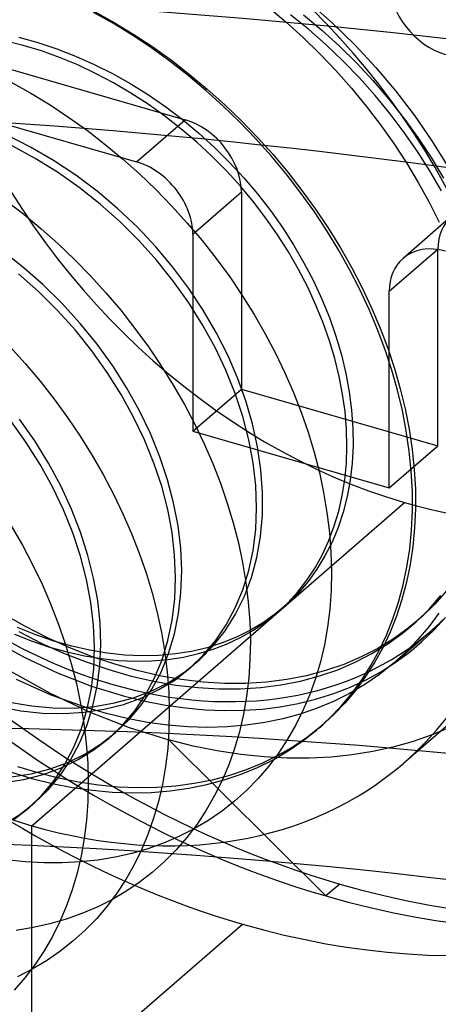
# Model space of a CAD drawing. Header units: millimetres. Extents: x -24 to 80, y -43 to 164.
# Tile 118 of 223: x 5.39 to 6.69, y 119.96 to 122.99. Entities that reach past the tile are written whole.
import ezdxf

# ---------------------------------------------------------------- set-up
doc = ezdxf.new("R2010")
doc.units = ezdxf.units.MM
doc.layers.add('MAIN-1', color=7, linetype='Continuous')
doc.layers.add('MAIN-2', color=7, linetype='Continuous')

msp = doc.modelspace()

# ---------------------------------------------------------------- linework, layer by layer
at = {"layer": 'MAIN-1'}
for centre, major_axis, start_param, end_param in [((10.2489, 101.4321), (-15.7117, 18.1423), -0.749019, -0.179729), ((9.8489, 101.0857), (15.7117, -18.1423), 2.392574, 2.961864), ((9.8489, 101.0857), (-14.0751, 16.2525), -0.719135, 0.00002)]:
    msp.add_ellipse(centre, major_axis=major_axis, ratio=0.75, start_param=start_param, end_param=end_param, dxfattribs=at)
at = {"layer": 'MAIN-2'}
for p, q in [((6.2885, 123.0462), (6.3598, 122.9829)), ((5.6836, 122.9816), (5.6226, 123.0159)), ((5.6255, 123.0192), (5.6866, 122.9851)), ((6.1626, 123.0323), (6.2167, 122.9866)), ((6.2861, 122.9638), (6.2305, 123.0087)), ((6.2702, 123.0089), (6.3268, 122.9616)), ((5.7433, 122.9449), (5.6836, 122.9816)), ((5.6866, 122.9851), (5.7466, 122.9486)), ((6.2167, 122.9866), (6.2693, 122.9388)), ((6.3598, 122.9829), (6.428, 122.9163)), ((5.7466, 122.9486), (5.8054, 122.9097)), ((6.3399, 122.9166), (6.2861, 122.9638)), ((6.3268, 122.9616), (6.3816, 122.9119)), ((5.4052, 122.9147), (5.3489, 122.9288)), ((5.3922, 122.9397), (5.4507, 122.9236)), ((5.4507, 122.9236), (5.5091, 122.9042)), ((5.8018, 122.9059), (5.7433, 122.9449)), ((6.2693, 122.9388), (6.3204, 122.8889)), ((5.4615, 122.8976), (5.4052, 122.9147)), ((5.5177, 122.8774), (5.4615, 122.8976)), ((5.5091, 122.9042), (5.5671, 122.8818)), ((5.859, 122.8647), (5.8018, 122.9059)), ((5.8054, 122.9097), (5.8628, 122.8686)), ((6.3204, 122.8889), (6.37, 122.8369)), ((6.3919, 122.8669), (6.3399, 122.9166)), ((6.3816, 122.9119), (6.4344, 122.8597)), ((6.428, 122.9163), (6.493, 122.8465)), ((5.2993, 122.8604), (5.9055, 122.6854)), ((5.5736, 122.8543), (5.5177, 122.8774)), ((5.5671, 122.8818), (5.6245, 122.8562)), ((5.9147, 122.8214), (5.859, 122.8647)), ((5.8628, 122.8686), (5.9189, 122.8253)), ((6.4424, 122.8147), (6.3919, 122.8669)), ((6.4344, 122.8597), (6.4851, 122.8054)), ((5.629, 122.8282), (5.5736, 122.8543)), ((5.6245, 122.8562), (5.6812, 122.8277)), ((5.6838, 122.7994), (5.629, 122.8282)), ((5.6812, 122.8277), (5.737, 122.7963)), ((6.37, 122.8369), (6.4179, 122.7829)), ((6.493, 122.8465), (6.5546, 122.7737)), ((5.3688, 122.8013), (5.4291, 122.7675)), ((5.7377, 122.7679), (5.6838, 122.7994)), ((5.737, 122.7963), (5.7917, 122.7622)), ((5.9689, 122.776), (5.9147, 122.8214)), ((5.9189, 122.8253), (5.9734, 122.78)), ((6.4911, 122.7601), (6.4424, 122.8147)), ((6.4851, 122.8054), (6.5335, 122.7489)), ((5.4291, 122.7675), (5.4884, 122.7313)), ((5.7905, 122.7337), (5.7377, 122.7679)), ((6.0216, 122.7286), (5.9689, 122.776)), ((5.9734, 122.78), (6.0264, 122.7326)), ((6.4179, 122.7829), (6.4637, 122.7273)), ((6.5546, 122.7737), (6.6124, 122.6984)), ((5.7917, 122.7622), (5.845, 122.7254)), ((6.5375, 122.7038), (6.4911, 122.7601)), ((6.5335, 122.7489), (6.5796, 122.6906)), ((5.1493, 122.7304), (5.7555, 122.5554)), ((5.4884, 122.7313), (5.5466, 122.6929)), ((5.8421, 122.697), (5.7905, 122.7337)), ((5.845, 122.7254), (5.8969, 122.686)), ((6.0728, 122.6792), (6.0216, 122.7286)), ((6.0264, 122.7326), (6.0777, 122.6833)), ((6.4637, 122.7273), (6.5074, 122.6703)), ((5.5466, 122.6929), (5.6034, 122.6523)), ((5.7555, 122.5554), (5.9055, 122.6854)), ((5.8922, 122.658), (5.8421, 122.697)), ((5.8969, 122.686), (5.9472, 122.6443)), ((6.1224, 122.6277), (6.0728, 122.6792)), ((6.0777, 122.6833), (6.1274, 122.6322)), ((6.5812, 122.6462), (6.5375, 122.7038)), ((6.5796, 122.6906), (6.6231, 122.6305)), ((6.6124, 122.6984), (6.6662, 122.6208)), ((5.6034, 122.6523), (5.6587, 122.6097)), ((5.9408, 122.6167), (5.8922, 122.658)), ((5.9472, 122.6443), (5.9957, 122.6003)), ((6.5074, 122.6703), (6.5487, 122.612)), ((6.622, 122.5878), (6.5812, 122.6462)), ((5.4283, 122.6014), (5.3562, 122.6378)), ((5.9877, 122.5732), (5.9408, 122.6167)), ((6.1703, 122.5743), (6.1224, 122.6277)), ((6.1274, 122.6322), (6.1753, 122.5792)), ((6.6231, 122.6305), (6.6638, 122.569)), ((6.6662, 122.6208), (6.7158, 122.5413)), ((5.4422, 122.5664), (5.3712, 122.6047)), ((5.499, 122.5603), (5.4283, 122.6014)), ((5.6587, 122.6097), (5.7123, 122.5653)), ((5.9957, 122.6003), (6.0422, 122.5543)), ((6.5487, 122.612), (6.5875, 122.5528)), ((6.66, 122.528), (6.622, 122.5878)), ((5.5114, 122.5236), (5.4422, 122.5664)), ((5.5677, 122.5147), (5.499, 122.5603)), ((5.7123, 122.5653), (5.7644, 122.5188)), ((6.0326, 122.5279), (5.9877, 122.5732)), ((6.0422, 122.5543), (6.0865, 122.5065)), ((6.2163, 122.5192), (6.1703, 122.5743)), ((6.1753, 122.5792), (6.2214, 122.5244)), ((6.6638, 122.569), (6.7016, 122.506)), ((5.5784, 122.4766), (5.5114, 122.5236)), ((6.0754, 122.4809), (6.0326, 122.5279)), ((6.2214, 122.5244), (6.2655, 122.468)), ((6.5875, 122.5528), (6.6238, 122.4926)), ((6.6955, 122.4665), (6.66, 122.528)), ((5.6341, 122.465), (5.5677, 122.5147)), ((5.7644, 122.5188), (5.8151, 122.4703)), ((6.0865, 122.5065), (6.1285, 122.457)), ((6.2602, 122.4626), (6.2163, 122.5192)), ((6.6238, 122.4926), (6.6575, 122.4317)), ((5.6429, 122.4256), (5.5784, 122.4766)), ((5.6975, 122.4113), (5.6341, 122.465)), ((5.8151, 122.4703), (5.8643, 122.4197)), ((6.116, 122.4324), (6.0754, 122.4809)), ((6.3019, 122.4045), (6.2602, 122.4626)), ((6.2655, 122.468), (6.3076, 122.41)), ((5.3519, 122.4366), (5.4072, 122.3941)), ((6.0787, 122.4621), (5.9287, 122.3322)), ((6.0787, 122.4621), (6.0787, 121.8559)), ((6.1543, 122.3825), (6.116, 122.4324)), ((6.1285, 122.457), (6.1682, 122.406)), ((5.7045, 122.3708), (5.6429, 122.4256)), ((5.7577, 122.3541), (5.6975, 122.4113)), ((5.8643, 122.4197), (5.9118, 122.3672)), ((6.1682, 122.406), (6.2053, 122.3536)), ((6.3413, 122.3452), (6.3019, 122.4045)), ((6.3076, 122.41), (6.3473, 122.3507)), ((6.6575, 122.4317), (6.6886, 122.3702)), ((5.4072, 122.3941), (5.461, 122.3497)), ((6.1902, 122.3312), (6.1543, 122.3825)), ((6.7272, 122.3883), (6.5772, 122.2584)), ((5.461, 122.3497), (5.5132, 122.3033)), ((5.7629, 122.3126), (5.7045, 122.3708)), ((5.8144, 122.2938), (5.7577, 122.3541)), ((5.9118, 122.3672), (5.9575, 122.3131)), ((6.2053, 122.3536), (6.2398, 122.2999)), ((6.3781, 122.2851), (6.3413, 122.3452)), ((6.3473, 122.3507), (6.3845, 122.2904)), ((5.8177, 122.2514), (5.7629, 122.3126)), ((5.9287, 122.3322), (5.9287, 121.726)), ((5.9575, 122.3131), (6.0011, 122.2578)), ((6.2237, 122.2784), (6.1902, 122.3312)), ((5.4033, 122.2326), (5.3381, 122.2833)), ((5.5132, 122.3033), (5.5639, 122.255)), ((5.8672, 122.231), (5.8144, 122.2938)), ((6.2398, 122.2999), (6.2716, 122.2451)), ((6.4123, 122.2243), (6.3781, 122.2851)), ((6.3845, 122.2904), (6.4191, 122.2293)), ((6.5349, 122.1572), (6.6849, 122.2871)), ((6.6849, 121.6809), (6.6849, 122.2871)), ((5.5639, 122.255), (5.6131, 122.2047)), ((5.8689, 122.1876), (5.8177, 122.2514)), ((6.0011, 122.2578), (6.0424, 122.2013)), ((6.2548, 122.2245), (6.2237, 122.2784)), ((5.4659, 122.1779), (5.4033, 122.2326)), ((5.916, 122.1658), (5.8672, 122.231)), ((6.2831, 122.1698), (6.2548, 122.2245)), ((6.2716, 122.2451), (6.3007, 122.1894)), ((6.4438, 122.1629), (6.4123, 122.2243)), ((6.4191, 122.2293), (6.451, 122.1677)), ((5.4527, 122.1559), (5.3909, 122.2105)), ((5.6131, 122.2047), (5.6606, 122.1525)), ((6.0424, 122.2013), (6.0813, 122.1438)), ((6.3007, 122.1894), (6.3269, 122.1329)), ((5.5254, 122.1197), (5.4659, 122.1779)), ((5.9161, 122.1215), (5.8689, 122.1876)), ((5.9606, 122.0987), (5.916, 122.1658)), ((6.3086, 122.1147), (6.2831, 122.1698)), ((6.4726, 122.1011), (6.4438, 122.1629)), ((6.451, 122.1677), (6.4802, 122.1057)), ((5.5113, 122.0979), (5.4527, 122.1559)), ((5.6606, 122.1525), (5.7064, 122.0985)), ((6.0813, 122.1438), (6.1179, 122.0855)), ((6.3269, 122.1329), (6.3502, 122.0759)), ((6.5349, 121.551), (6.5349, 122.1572)), ((5.5815, 122.0581), (5.5254, 122.1197)), ((5.7064, 122.0985), (5.7501, 122.0428)), ((5.959, 122.0535), (5.9161, 122.1215)), ((6.0008, 122.0302), (5.9606, 122.0987)), ((6.331, 122.0596), (6.3086, 122.1147)), ((6.4986, 122.039), (6.4726, 122.1011)), ((6.4802, 122.1057), (6.5065, 122.0436)), ((5.5664, 122.0369), (5.5113, 122.0979)), ((6.1179, 122.0855), (6.152, 122.0264)), ((6.3502, 122.0759), (6.3703, 122.0185)), ((5.6337, 121.9936), (5.5815, 122.0581)), ((5.7501, 122.0428), (5.7918, 121.9857)), ((5.9974, 121.9841), (5.959, 122.0535)), ((6.3505, 122.0045), (6.331, 122.0596)), ((6.5219, 121.9768), (6.4986, 122.039)), ((6.5065, 122.0436), (6.53, 121.9815)), ((5.6176, 121.9732), (5.5664, 122.0369)), ((6.0363, 121.9604), (6.0008, 122.0302)), ((6.152, 122.0264), (6.1837, 121.9665)), ((6.3703, 122.0185), (6.3873, 121.9611)), ((5.3642, 121.9865), (5.4116, 121.9343)), ((5.6816, 121.927), (5.6337, 121.9936)), ((5.7918, 121.9857), (5.8312, 121.9275)), ((6.031, 121.9135), (5.9974, 121.9841)), ((6.3669, 121.9496), (6.3505, 122.0045)), ((6.53, 121.9815), (6.5507, 121.9193)), ((5.6647, 121.9071), (5.6176, 121.9732)), ((6.0669, 121.8899), (6.0363, 121.9604)), ((6.1837, 121.9665), (6.2128, 121.9062)), ((6.3804, 121.8949), (6.3669, 121.9496)), ((6.3873, 121.9611), (6.401, 121.9038)), ((6.5424, 121.9144), (6.5219, 121.9768)), ((5.4116, 121.9343), (5.4573, 121.8805)), ((5.725, 121.8586), (5.6816, 121.927)), ((5.8312, 121.9275), (5.8682, 121.8682)), ((6.5507, 121.9193), (6.5686, 121.8569)), ((5.7076, 121.8391), (5.6647, 121.9071)), ((6.0597, 121.8423), (6.031, 121.9135)), ((6.0925, 121.8191), (6.0669, 121.8899)), ((6.2128, 121.9062), (6.2394, 121.8453)), ((6.3908, 121.8404), (6.3804, 121.8949)), ((6.401, 121.9038), (6.4114, 121.8469)), ((6.5602, 121.8519), (6.5424, 121.9144)), ((5.4573, 121.8805), (5.5009, 121.8251)), ((5.7638, 121.7889), (5.725, 121.8586)), ((5.8682, 121.8682), (5.9027, 121.8083)), ((5.9287, 121.726), (6.0787, 121.8559)), ((6.0787, 121.8559), (6.6849, 121.6809)), ((6.5686, 121.8569), (6.5838, 121.7944)), ((5.7461, 121.7696), (5.7076, 121.8391)), ((6.0832, 121.7708), (6.0597, 121.8423)), ((6.2394, 121.8453), (6.2633, 121.7841)), ((6.3983, 121.7863), (6.3908, 121.8404)), ((6.4114, 121.8469), (6.4186, 121.7907)), ((6.5751, 121.7894), (6.5602, 121.8519)), ((5.5009, 121.8251), (5.5424, 121.7683)), ((5.9027, 121.8083), (5.9345, 121.748)), ((6.1129, 121.7485), (6.0925, 121.8191)), ((5.5424, 121.7683), (5.5816, 121.7104)), ((5.7799, 121.699), (5.7461, 121.7696)), ((5.7977, 121.7184), (5.7638, 121.7889)), ((6.1015, 121.6993), (6.0832, 121.7708)), ((6.2633, 121.7841), (6.2846, 121.7227)), ((6.4026, 121.7325), (6.3983, 121.7863)), ((6.4186, 121.7907), (6.4224, 121.7352)), ((6.5873, 121.7268), (6.5751, 121.7894)), ((6.5838, 121.7944), (6.5961, 121.7319)), ((5.4144, 121.6915), (5.3671, 121.7574)), ((5.4411, 121.6967), (5.3941, 121.7634)), ((5.9345, 121.748), (5.9637, 121.6873)), ((6.1283, 121.678), (6.1129, 121.7485)), ((6.4224, 121.7352), (6.423, 121.6808)), ((5.5816, 121.7104), (5.6184, 121.6516)), ((5.8268, 121.6474), (5.7977, 121.7184)), ((5.9287, 121.726), (6.5349, 121.551)), ((6.2846, 121.7227), (6.3032, 121.6609)), ((6.404, 121.6793), (6.4026, 121.7325)), ((6.5965, 121.6645), (6.5873, 121.7268)), ((6.5961, 121.7319), (6.6054, 121.6697)), ((5.4573, 121.6236), (5.4144, 121.6915)), ((5.4836, 121.6279), (5.4411, 121.6967)), ((5.8088, 121.6277), (5.7799, 121.699)), ((5.9637, 121.6873), (5.9902, 121.6265)), ((6.1147, 121.6284), (6.1015, 121.6993)), ((6.1388, 121.6074), (6.1283, 121.678)), ((6.4023, 121.6271), (6.404, 121.6793)), ((6.423, 121.6808), (6.4202, 121.6276)), ((6.5349, 121.551), (6.6849, 121.6809)), ((6.5791, 120.7035), (7.7291, 121.6994)), ((5.6184, 121.6516), (5.6526, 121.5921)), ((5.8508, 121.5763), (5.8268, 121.6474)), ((6.3032, 121.6609), (6.3191, 121.599)), ((6.6027, 121.6026), (6.5965, 121.6645)), ((6.6054, 121.6697), (6.6118, 121.608)), ((5.4957, 121.5542), (5.4573, 121.6236)), ((5.5215, 121.5575), (5.4836, 121.6279)), ((5.8327, 121.5562), (5.8088, 121.6277)), ((5.9902, 121.6265), (6.014, 121.5656)), ((6.1227, 121.5585), (6.1147, 121.6284)), ((6.3976, 121.5765), (6.4023, 121.6271)), ((6.4202, 121.6276), (6.4141, 121.5755)), ((5.6526, 121.5921), (5.6843, 121.532)), ((6.144, 121.5372), (6.1388, 121.6074)), ((6.3191, 121.599), (6.3322, 121.5371)), ((6.6059, 121.5412), (6.6027, 121.6026)), ((6.6118, 121.608), (6.6152, 121.547)), ((5.5293, 121.4837), (5.4957, 121.5542)), ((5.5546, 121.486), (5.5215, 121.5575)), ((5.8514, 121.4847), (5.8327, 121.5562)), ((5.8696, 121.5053), (5.8508, 121.5763)), ((6.014, 121.5656), (6.0351, 121.5046)), ((6.1254, 121.4899), (6.1227, 121.5585)), ((6.3898, 121.5275), (6.3976, 121.5765)), ((6.4141, 121.5755), (6.4048, 121.525)), ((5.6843, 121.532), (5.7132, 121.4716)), ((6.1437, 121.4682), (6.144, 121.5372)), ((6.3322, 121.5371), (6.3425, 121.4753)), ((6.379, 121.48), (6.3898, 121.5275)), ((6.4048, 121.525), (6.3923, 121.4762)), ((6.6061, 121.4807), (6.6059, 121.5412)), ((6.6152, 121.547), (6.6156, 121.487)), ((5.4318, 120.5105), (6.5818, 121.5065)), ((5.8831, 121.4348), (5.8696, 121.5053)), ((6.0351, 121.5046), (6.0535, 121.4435)), ((5.5582, 121.4124), (5.5293, 121.4837)), ((5.5826, 121.4144), (5.5546, 121.486)), ((5.7132, 121.4716), (5.7396, 121.411)), ((5.8647, 121.4139), (5.8514, 121.4847)), ((6.1229, 121.423), (6.1254, 121.4899)), ((6.138, 121.4014), (6.1437, 121.4682)), ((6.3425, 121.4753), (6.35, 121.414)), ((6.3652, 121.4339), (6.379, 121.48)), ((6.3923, 121.4762), (6.3768, 121.4292)), ((6.6034, 121.4215), (6.6061, 121.4807)), ((6.6156, 121.487), (6.613, 121.4282)), ((5.3686, 121.4346), (5.4028, 121.3753)), ((5.8914, 121.3652), (5.8831, 121.4348)), ((6.0535, 121.4435), (6.0693, 121.3823)), ((6.3482, 121.3891), (6.3652, 121.4339)), ((5.5821, 121.3408), (5.5582, 121.4124)), ((5.6053, 121.3435), (5.5826, 121.4144)), ((5.7396, 121.411), (5.7633, 121.3503)), ((5.8727, 121.3439), (5.8647, 121.4139)), ((6.115, 121.3584), (6.1229, 121.423)), ((6.1267, 121.3371), (6.138, 121.4014)), ((6.35, 121.414), (6.3545, 121.3533)), ((6.3768, 121.4292), (6.3581, 121.3844)), ((6.5977, 121.3636), (6.6034, 121.4215)), ((6.613, 121.4282), (6.6075, 121.3708)), ((5.4028, 121.3753), (5.4344, 121.3155)), ((6.0693, 121.3823), (6.0823, 121.321)), ((6.3284, 121.346), (6.3482, 121.3891)), ((6.3581, 121.3844), (6.3364, 121.3417)), ((6.6075, 121.3708), (6.5991, 121.315)), ((5.6009, 121.2694), (5.5821, 121.3408)), ((5.6228, 121.2734), (5.6053, 121.3435)), ((5.7633, 121.3503), (5.7844, 121.2894)), ((5.8753, 121.2753), (5.8727, 121.3439)), ((5.8944, 121.2966), (5.8914, 121.3652)), ((6.1018, 121.2963), (6.115, 121.3584)), ((6.3057, 121.3051), (6.3284, 121.346)), ((6.3364, 121.3417), (6.3118, 121.3012)), ((6.3545, 121.3533), (6.3562, 121.2936)), ((6.589, 121.3073), (6.5977, 121.3636)), ((5.4344, 121.3155), (5.4635, 121.2551)), ((6.0823, 121.321), (6.0925, 121.26)), ((6.1099, 121.2756), (6.1267, 121.3371)), ((6.5991, 121.315), (6.5878, 121.2605)), ((5.7844, 121.2894), (5.8029, 121.2283)), ((5.8922, 121.2295), (5.8944, 121.2966)), ((6.0833, 121.2372), (6.1018, 121.2963)), ((6.2805, 121.2667), (6.3057, 121.3051)), ((6.3118, 121.3012), (6.2843, 121.263)), ((6.3562, 121.2936), (6.355, 121.235)), ((6.5775, 121.2525), (6.589, 121.3073)), ((5.4635, 121.2551), (5.4899, 121.1944)), ((5.6145, 121.1985), (5.6009, 121.2694)), ((5.6353, 121.204), (5.6228, 121.2734)), ((5.8728, 121.2084), (5.8753, 121.2753)), ((6.0878, 121.2172), (6.1099, 121.2756)), ((6.0925, 121.26), (6.0999, 121.1995)), ((6.2526, 121.2308), (6.2805, 121.2667)), ((6.2843, 121.263), (6.2539, 121.2274)), ((6.5631, 121.1993), (6.5775, 121.2525)), ((6.5878, 121.2605), (6.5737, 121.2076)), ((5.8029, 121.2283), (5.8187, 121.167)), ((5.8847, 121.1643), (5.8922, 121.2295)), ((6.0598, 121.1813), (6.0833, 121.2372)), ((6.2539, 121.2274), (6.2209, 121.1944)), ((6.2221, 121.1975), (6.2526, 121.2308)), ((6.355, 121.235), (6.351, 121.1777)), ((6.6574, 121.178), (6.6943, 121.2199)), ((6.7118, 121.2344), (6.6751, 121.1929)), ((5.4899, 121.1944), (5.5138, 121.1333)), ((5.6228, 121.1286), (5.6145, 121.1985)), ((5.6426, 121.1356), (5.6353, 121.204)), ((5.865, 121.1437), (5.8728, 121.2084)), ((6.0604, 121.1623), (6.0878, 121.2172)), ((6.0999, 121.1995), (6.1045, 121.1398)), ((6.2209, 121.1944), (6.1852, 121.1642)), ((6.189, 121.1666), (6.2221, 121.1975)), ((6.546, 121.1477), (6.5631, 121.1993)), ((6.5737, 121.2076), (6.5567, 121.1563)), ((6.6751, 121.1929), (6.6356, 121.1545)), ((5.411, 121.1249), (5.3419, 121.1639)), ((5.8187, 121.167), (5.8319, 121.1055)), ((5.872, 121.1013), (5.8847, 121.1643)), ((6.0281, 121.1111), (6.0604, 121.1623)), ((6.0315, 121.1289), (6.0598, 121.1813)), ((6.1852, 121.1642), (6.1471, 121.137)), ((6.1534, 121.1382), (6.189, 121.1666)), ((6.1893, 121.1668), (6.2084, 121.1833)), ((6.351, 121.1777), (6.3441, 121.122)), ((6.6175, 121.139), (6.6574, 121.178)), ((6.6873, 121.1652), (6.6565, 121.1233)), ((5.5138, 121.1333), (5.535, 121.0719)), ((5.6256, 121.0601), (5.6228, 121.1286)), ((5.6447, 121.0687), (5.6426, 121.1356)), ((5.852, 121.0814), (5.865, 121.1437)), ((5.9985, 121.0803), (6.0315, 121.1289)), ((6.1045, 121.1398), (6.1062, 121.0807)), ((6.1471, 121.137), (6.1066, 121.1127)), ((6.1158, 121.1127), (6.1534, 121.1382)), ((6.5261, 121.098), (6.546, 121.1477)), ((6.5567, 121.1563), (6.537, 121.1067)), ((6.5749, 121.1032), (6.6175, 121.139)), ((6.6356, 121.1545), (6.5932, 121.1191)), ((6.6053, 121.1282), (6.6243, 121.1447)), ((6.6732, 121.1138), (6.7081, 121.1522)), ((5.3789, 121.1004), (5.4329, 121.0791)), ((5.444, 121.0985), (5.3883, 121.121)), ((5.3916, 121.1086), (5.461, 121.0733)), ((5.4803, 121.0898), (5.411, 121.1249)), ((5.4996, 121.0794), (5.444, 121.0985)), ((5.8319, 121.1055), (5.8423, 121.0444)), ((5.8539, 121.041), (5.872, 121.1013)), ((5.9911, 121.0643), (6.0281, 121.1111)), ((6.1066, 121.1127), (6.0639, 121.0916)), ((6.0762, 121.0901), (6.1158, 121.1127)), ((6.3441, 121.122), (6.3345, 121.0678)), ((6.5035, 121.05), (6.5261, 121.098)), ((6.537, 121.1067), (6.5146, 121.059)), ((6.5298, 121.0706), (6.5749, 121.1032)), ((6.5932, 121.1191), (6.5479, 121.0866)), ((6.5536, 121.0155), (6.6638, 121.1108)), ((6.6565, 121.1233), (6.6231, 121.0837)), ((6.6357, 121.0777), (6.6732, 121.1138)), ((5.3072, 121.0851), (5.4104, 121.0284)), ((5.4329, 121.0791), (5.487, 121.0609)), ((5.461, 121.0733), (5.5303, 121.0421)), ((5.5498, 121.0586), (5.4803, 121.0898)), ((5.555, 121.0635), (5.4996, 121.0794)), ((5.535, 121.0719), (5.5536, 121.0103)), ((5.6416, 121.0035), (5.6447, 121.0687)), ((5.8339, 121.022), (5.852, 121.0814)), ((5.9611, 121.0358), (5.9985, 121.0803)), ((6.0191, 121.0736), (5.9726, 121.059)), ((5.9917, 121.0541), (6.0348, 121.0706)), ((6.0639, 121.0916), (6.0191, 121.0736)), ((6.0348, 121.0706), (6.0762, 121.0901)), ((6.1062, 121.0807), (6.1051, 121.0225)), ((6.3345, 121.0678), (6.3223, 121.0152)), ((6.4808, 121.0406), (6.5298, 121.0706)), ((6.5479, 121.0866), (6.4994, 121.0568)), ((6.6231, 121.0837), (6.5873, 121.0463)), ((6.5957, 121.0441), (6.6357, 121.0777)), ((5.487, 121.0609), (5.5409, 121.0458)), ((5.5303, 121.0421), (5.5997, 121.0149)), ((5.5409, 121.0458), (5.5944, 121.0339)), ((5.6192, 121.0313), (5.5498, 121.0586)), ((5.61, 121.0511), (5.555, 121.0635)), ((5.6647, 121.042), (5.61, 121.0511)), ((5.6231, 120.9933), (5.6256, 121.0601)), ((5.7188, 121.0364), (5.6647, 121.042)), ((5.8752, 121.0398), (5.8243, 121.0353)), ((5.8306, 120.984), (5.8539, 121.041)), ((5.8423, 121.0444), (5.8498, 120.9836)), ((5.9246, 121.0477), (5.8752, 121.0398)), ((5.8998, 121.0302), (5.9466, 121.0406)), ((5.9726, 121.059), (5.9246, 121.0477)), ((5.9466, 121.0406), (5.9917, 121.0541)), ((5.9499, 121.0222), (5.9911, 121.0643)), ((6.4294, 121.0141), (6.4808, 121.0406)), ((6.4994, 121.0568), (6.4481, 121.0304)), ((6.4782, 121.0041), (6.5035, 121.05)), ((6.5146, 121.059), (6.4895, 121.0134)), ((6.5873, 121.0463), (6.5471, 121.0099)), ((6.5533, 121.0131), (6.5957, 121.0441)), ((5.4104, 121.0284), (5.5136, 120.9803)), ((5.5536, 121.0103), (5.5694, 120.9486)), ((5.5944, 121.0339), (5.6474, 121.0253)), ((5.5997, 121.0149), (5.6692, 120.9914)), ((5.6884, 121.0079), (5.6192, 121.0313)), ((5.6474, 121.0253), (5.6995, 121.0198)), ((5.7574, 120.9882), (5.6884, 121.0079)), ((5.6995, 121.0198), (5.751, 121.0176)), ((5.7721, 121.0341), (5.7188, 121.0364)), ((5.751, 121.0176), (5.8016, 121.0186)), ((5.8243, 121.0353), (5.7721, 121.0341)), ((5.8016, 121.0186), (5.8513, 121.0228)), ((5.8107, 120.9659), (5.8339, 121.022)), ((5.8513, 121.0228), (5.8998, 121.0302)), ((5.9045, 120.985), (5.9499, 121.0222)), ((5.9195, 120.9957), (5.9611, 121.0358)), ((5.9307, 121.0053), (5.9323, 121.0067)), ((5.9323, 121.0067), (5.9339, 121.0081)), ((5.9339, 121.0081), (5.9354, 121.0094)), ((5.9354, 121.0094), (5.937, 121.0108)), ((5.937, 121.0108), (5.9386, 121.0122)), ((6.1051, 121.0225), (6.1011, 120.9651)), ((6.3223, 121.0152), (6.3073, 120.9642)), ((6.3943, 121.0075), (6.3381, 120.9882)), ((6.3756, 120.9911), (6.4294, 121.0141)), ((6.4481, 121.0304), (6.3943, 121.0075)), ((6.4895, 121.0134), (6.4618, 120.9698)), ((6.5471, 121.0099), (6.5044, 120.9762)), ((6.5085, 120.9847), (6.5533, 121.0131)), ((5.3665, 120.9864), (5.4869, 120.9194)), ((5.5136, 120.9803), (5.6165, 120.9406)), ((5.6152, 120.9286), (5.6231, 120.9933)), ((5.6335, 120.9405), (5.6416, 121.0035)), ((5.6692, 120.9914), (5.7389, 120.9717)), ((5.8258, 120.9725), (5.7574, 120.9882)), ((5.8021, 120.9308), (5.8306, 120.984)), ((5.8498, 120.9836), (5.8545, 120.9236)), ((5.8553, 120.9529), (5.9045, 120.985)), ((5.8738, 120.9602), (5.9195, 120.9957)), ((5.9195, 120.9957), (5.9211, 120.9971)), ((5.9211, 120.9971), (5.9227, 120.9984)), ((5.9227, 120.9984), (5.9243, 120.9998)), ((5.9243, 120.9998), (5.9259, 121.0012)), ((5.9259, 121.0012), (5.9275, 121.0026)), ((5.9275, 121.0026), (5.9291, 121.004)), ((5.9291, 121.004), (5.9307, 121.0053)), ((6.3381, 120.9882), (6.2795, 120.9726)), ((6.3195, 120.9718), (6.3756, 120.9911)), ((6.4502, 120.9601), (6.4782, 121.0041)), ((6.5044, 120.9762), (6.4593, 120.9455)), ((6.4614, 120.9592), (6.5085, 120.9847)), ((5.4918, 120.9131), (5.385, 120.961)), ((5.5694, 120.9486), (5.5824, 120.8868)), ((5.7389, 120.9717), (5.8082, 120.9558)), ((5.7825, 120.9134), (5.8107, 120.9659)), ((5.8023, 120.9261), (5.8553, 120.9529)), ((5.8082, 120.9558), (5.8766, 120.9439)), ((5.8242, 120.9297), (5.8738, 120.9602)), ((5.8937, 120.9607), (5.8258, 120.9725)), ((5.9608, 120.9528), (5.8937, 120.9607)), ((6.0271, 120.9489), (5.9608, 120.9528)), ((6.0923, 120.9489), (6.0271, 120.9489)), ((6.1564, 120.9529), (6.0923, 120.9489)), ((6.1011, 120.9651), (6.0944, 120.9087)), ((6.2189, 120.9608), (6.1564, 120.9529)), ((6.2005, 120.9445), (6.2611, 120.9562)), ((6.2795, 120.9726), (6.2189, 120.9608)), ((6.2611, 120.9562), (6.3195, 120.9718)), ((6.3073, 120.9642), (6.2898, 120.9148)), ((6.4119, 120.9365), (6.4614, 120.9592)), ((6.4593, 120.9455), (6.412, 120.9179)), ((6.4196, 120.9183), (6.4502, 120.9601)), ((6.4618, 120.9698), (6.4316, 120.9285)), ((5.4869, 120.9194), (5.6091, 120.8615)), ((5.6022, 120.8664), (5.6152, 120.9286)), ((5.6165, 120.9406), (5.7184, 120.9094)), ((5.6205, 120.8798), (5.6335, 120.9405)), ((5.746, 120.9046), (5.8023, 120.9261)), ((5.7689, 120.8817), (5.8021, 120.9308)), ((5.771, 120.9043), (5.8242, 120.9297)), ((5.8545, 120.9236), (5.8562, 120.8644)), ((5.8766, 120.9439), (5.9437, 120.936)), ((5.9437, 120.936), (6.0097, 120.9322)), ((6.0097, 120.9322), (6.0744, 120.9324)), ((6.0744, 120.9324), (6.1381, 120.9365)), ((6.1381, 120.9365), (6.2005, 120.9445)), ((6.3074, 120.9002), (6.3604, 120.9168)), ((6.3604, 120.9168), (6.4119, 120.9365)), ((6.412, 120.9179), (6.363, 120.8934)), ((6.3864, 120.8787), (6.4196, 120.9183)), ((6.4316, 120.9285), (6.3989, 120.8895)), ((5.3634, 120.8912), (5.4309, 120.8795)), ((5.5993, 120.8743), (5.4918, 120.9131)), ((5.5824, 120.8868), (5.5927, 120.8253)), ((5.6258, 120.8781), (5.6871, 120.8886)), ((5.6871, 120.8886), (5.746, 120.9046)), ((5.7147, 120.8842), (5.771, 120.9043)), ((5.7184, 120.9094), (5.7816, 120.8941)), ((5.7495, 120.8649), (5.7825, 120.9134)), ((5.7816, 120.8941), (5.8442, 120.8821)), ((6.0944, 120.9087), (6.0848, 120.8537)), ((6.1986, 120.8769), (6.2534, 120.8869)), ((6.2534, 120.8869), (6.3074, 120.9002)), ((6.2898, 120.9148), (6.2696, 120.8671)), ((6.363, 120.8934), (6.3125, 120.8723)), ((6.3989, 120.8895), (6.3638, 120.8528)), ((5.3307, 120.8777), (5.3983, 120.8649)), ((5.3983, 120.8649), (5.465, 120.8577)), ((5.4309, 120.8795), (5.4974, 120.8735)), ((5.465, 120.8577), (5.5304, 120.8562)), ((5.4974, 120.8735), (5.5625, 120.873)), ((5.5304, 120.8562), (5.594, 120.8601)), ((5.5625, 120.873), (5.6258, 120.8781)), ((5.5841, 120.807), (5.6022, 120.8664)), ((5.594, 120.8601), (5.6556, 120.8695)), ((5.6627, 120.8558), (5.5993, 120.8743)), ((5.6025, 120.8217), (5.6205, 120.8798)), ((5.6091, 120.8615), (5.7319, 120.8132)), ((5.6556, 120.8695), (5.7147, 120.8842)), ((5.7259, 120.8406), (5.6627, 120.8558)), ((5.7121, 120.8204), (5.7495, 120.8649)), ((5.7312, 120.8369), (5.7689, 120.8817)), ((5.8442, 120.8821), (5.906, 120.8733)), ((5.8562, 120.8644), (5.8551, 120.806)), ((5.906, 120.8733), (5.967, 120.8677)), ((5.967, 120.8677), (6.0269, 120.8654)), ((6.0269, 120.8654), (6.0855, 120.8662)), ((6.0855, 120.8662), (6.1427, 120.87)), ((6.1427, 120.87), (6.1986, 120.8769)), ((6.2696, 120.8671), (6.2467, 120.8211)), ((6.3125, 120.8723), (6.2603, 120.8544)), ((6.3507, 120.8415), (6.3864, 120.8787)), ((5.5927, 120.8253), (5.6, 120.7641)), ((5.6893, 120.7967), (5.7312, 120.8369)), ((5.7888, 120.8287), (5.7259, 120.8406)), ((5.8512, 120.8201), (5.7888, 120.8287)), ((6.0848, 120.8537), (6.0725, 120.8002)), ((6.1505, 120.8282), (6.0931, 120.8199)), ((6.2063, 120.8397), (6.1505, 120.8282)), ((6.2603, 120.8544), (6.2063, 120.8397)), ((6.3106, 120.805), (6.3507, 120.8415)), ((6.3638, 120.8528), (6.3243, 120.8169)), ((5.561, 120.7508), (5.5841, 120.807)), ((5.5797, 120.7664), (5.6025, 120.8217)), ((5.6442, 120.7615), (5.6893, 120.7967)), ((5.6704, 120.7803), (5.7121, 120.8204)), ((5.6847, 120.7927), (5.6863, 120.7941)), ((5.6863, 120.7941), (5.6879, 120.7955)), ((5.6879, 120.7955), (5.6895, 120.7969)), ((5.7319, 120.8132), (5.8543, 120.7747)), ((5.9131, 120.815), (5.8512, 120.8201)), ((5.8551, 120.806), (5.8512, 120.7487)), ((5.9741, 120.8132), (5.9131, 120.815)), ((6.0342, 120.8149), (5.9741, 120.8132)), ((6.0931, 120.8199), (6.0342, 120.8149)), ((6.0725, 120.8002), (6.0575, 120.7484)), ((6.2467, 120.8211), (6.2213, 120.7768)), ((6.2681, 120.7716), (6.3106, 120.805)), ((6.3243, 120.8169), (6.2823, 120.7838)), ((6.3172, 120.8107), (6.3307, 120.8224)), ((6.7217, 120.8133), (6.6644, 120.7895)), ((5.552, 120.7142), (5.5797, 120.7664)), ((5.6, 120.7641), (5.6045, 120.7034)), ((5.6248, 120.7448), (5.6704, 120.7803)), ((5.6705, 120.7803), (5.672, 120.7817)), ((5.672, 120.7817), (5.6736, 120.7831)), ((5.6736, 120.7831), (5.6752, 120.7844)), ((5.6752, 120.7844), (5.6768, 120.7858)), ((5.6768, 120.7858), (5.6784, 120.7872)), ((5.6784, 120.7872), (5.68, 120.7886)), ((5.68, 120.7886), (5.6816, 120.79)), ((5.6816, 120.79), (5.6832, 120.7913)), ((5.6832, 120.7913), (5.6847, 120.7927)), ((5.9295, 120.7559), (5.8543, 120.7747)), ((6.3392, 120.294), (5.8543, 120.7747)), ((6.2213, 120.7768), (6.1933, 120.7343)), ((6.2233, 120.7412), (6.2681, 120.7716)), ((6.2823, 120.7838), (6.2379, 120.7538)), ((6.6057, 120.7694), (6.5456, 120.7527)), ((6.6644, 120.7895), (6.6057, 120.7694)), ((5.5332, 120.6981), (5.561, 120.7508)), ((5.5754, 120.7141), (5.6248, 120.7448)), ((5.5954, 120.7311), (5.6442, 120.7615)), ((5.8512, 120.7487), (5.8444, 120.6926)), ((6.0038, 120.741), (5.9295, 120.7559)), ((6.077, 120.7298), (6.0038, 120.741)), ((6.0575, 120.7484), (6.0398, 120.6983)), ((6.1933, 120.7343), (6.1629, 120.6939)), ((6.1765, 120.7139), (6.2233, 120.7412)), ((6.2379, 120.7538), (6.1914, 120.7268)), ((6.4839, 120.7392), (6.4205, 120.729)), ((6.5456, 120.7527), (6.4839, 120.7392)), ((5.4882, 120.6853), (5.5433, 120.7056)), ((5.5195, 120.6657), (5.552, 120.7142)), ((5.5227, 120.6884), (5.5754, 120.7141)), ((5.5433, 120.7056), (5.5954, 120.7311)), ((5.6045, 120.7034), (5.6061, 120.6436)), ((6.1489, 120.7225), (6.077, 120.7298)), ((6.1432, 120.703), (6.0934, 120.6824)), ((6.1278, 120.6898), (6.1765, 120.7139)), ((6.1914, 120.7268), (6.1432, 120.703)), ((6.2194, 120.7188), (6.1489, 120.7225)), ((6.2883, 120.7187), (6.2194, 120.7188)), ((6.3553, 120.7221), (6.2883, 120.7187)), ((6.4205, 120.729), (6.3553, 120.7221)), ((5.3694, 120.6751), (5.4321, 120.6563)), ((5.4518, 120.6732), (5.3893, 120.6924)), ((5.4303, 120.6703), (5.4882, 120.6853)), ((5.5142, 120.6573), (5.4518, 120.6732)), ((5.4667, 120.668), (5.5227, 120.6884)), ((5.5006, 120.6493), (5.5332, 120.6981)), ((5.8444, 120.6926), (5.8348, 120.6379)), ((6.0398, 120.6983), (6.0193, 120.6499)), ((6.0934, 120.6824), (6.0419, 120.6651)), ((6.0776, 120.669), (6.1278, 120.6898)), ((6.1629, 120.6939), (6.1299, 120.6555)), ((5.3465, 120.6437), (5.4078, 120.6531)), ((5.3698, 120.6607), (5.4303, 120.6703)), ((5.4078, 120.6531), (5.4667, 120.668)), ((5.4321, 120.6563), (5.4948, 120.6408)), ((5.4633, 120.6047), (5.5006, 120.6493)), ((5.4824, 120.6212), (5.5195, 120.6657)), ((5.5763, 120.6447), (5.5142, 120.6573)), ((5.6378, 120.6355), (5.5763, 120.6447)), ((5.6061, 120.6436), (5.6049, 120.5849)), ((5.9885, 120.651), (5.9333, 120.6401)), ((5.9718, 120.637), (6.0256, 120.6514)), ((6.0419, 120.6651), (5.9885, 120.651)), ((6.0193, 120.6499), (5.9961, 120.6032)), ((6.0256, 120.6514), (6.0776, 120.669)), ((6.1299, 120.6555), (6.0945, 120.6194)), ((5.4407, 120.581), (5.4824, 120.6212)), ((5.4948, 120.6408), (5.5571, 120.6285)), ((5.5571, 120.6285), (5.619, 120.6196)), ((5.619, 120.6196), (5.6802, 120.6141)), ((5.6987, 120.6296), (5.6378, 120.6355)), ((5.6802, 120.6141), (5.7407, 120.6119)), ((5.7588, 120.6271), (5.6987, 120.6296)), ((5.7407, 120.6119), (5.8004, 120.6132)), ((5.8181, 120.6281), (5.7588, 120.6271)), ((5.8004, 120.6132), (5.8589, 120.6178)), ((5.8764, 120.6324), (5.8181, 120.6281)), ((5.8348, 120.6379), (5.8226, 120.5848)), ((5.8589, 120.6178), (5.9162, 120.6258)), ((5.9333, 120.6401), (5.8764, 120.6324)), ((5.9162, 120.6258), (5.9718, 120.637)), ((6.0945, 120.6194), (6.0568, 120.5857)), ((5.4218, 120.5647), (5.4633, 120.6047)), ((5.6049, 120.5849), (5.6008, 120.5275)), ((5.8226, 120.5848), (5.8078, 120.5334)), ((5.9961, 120.6032), (5.9702, 120.5582)), ((6.0568, 120.5857), (6.0168, 120.5544)), ((5.3761, 120.5292), (5.4218, 120.5647)), ((5.3947, 120.5453), (5.4407, 120.581)), ((5.4218, 120.5647), (5.4234, 120.5661)), ((5.4234, 120.5661), (5.425, 120.5674)), ((5.425, 120.5674), (5.4266, 120.5688)), ((5.4266, 120.5688), (5.4282, 120.5702)), ((5.4282, 120.5702), (5.4298, 120.5716)), ((5.4298, 120.5716), (5.4314, 120.573)), ((5.4314, 120.573), (5.433, 120.5743)), ((5.433, 120.5743), (5.4346, 120.5757)), ((5.4346, 120.5757), (5.4361, 120.5771)), ((5.4361, 120.5771), (5.4377, 120.5785)), ((5.4377, 120.5785), (5.4393, 120.5798)), ((5.4393, 120.5798), (5.4409, 120.5812)), ((5.9702, 120.5582), (5.9417, 120.5153)), ((6.0168, 120.5544), (5.9747, 120.5258)), ((5.3449, 120.5145), (5.3947, 120.5453)), ((5.6008, 120.5275), (5.5939, 120.4716)), ((5.8078, 120.5334), (5.7903, 120.4838)), ((5.9747, 120.5258), (5.9308, 120.4999)), ((5.4318, 119.6445), (5.4318, 120.5105)), ((5.9308, 120.4999), (5.8853, 120.4768)), ((5.9417, 120.5153), (5.9107, 120.4744)), ((5.5939, 120.4716), (5.5843, 120.4173)), ((5.7903, 120.4838), (5.7702, 120.4359)), ((5.8853, 120.4768), (5.8384, 120.4567)), ((5.9107, 120.4744), (5.8772, 120.436)), ((5.7901, 120.4395), (5.7402, 120.4252)), ((5.7702, 120.4359), (5.7475, 120.3897)), ((5.8384, 120.4567), (5.7901, 120.4395)), ((5.8772, 120.436), (5.8414, 120.4)), ((5.4111, 120.3993), (5.353, 120.4054)), ((5.5843, 120.4173), (5.5719, 120.3644)), ((5.6356, 120.4048), (5.5812, 120.399)), ((5.6887, 120.4136), (5.6356, 120.4048)), ((5.7402, 120.4252), (5.6887, 120.4136)), ((5.8414, 120.4), (5.8035, 120.3665)), ((5.4687, 120.3962), (5.4111, 120.3993)), ((5.5255, 120.3961), (5.4687, 120.3962)), ((5.5812, 120.399), (5.5255, 120.3961)), ((5.7475, 120.3897), (5.7223, 120.3453)), ((5.5719, 120.3644), (5.5568, 120.3132)), ((5.7223, 120.3453), (5.6945, 120.3028)), ((5.8035, 120.3665), (5.7636, 120.3357)), ((5.5568, 120.3132), (5.5391, 120.2635)), ((5.7636, 120.3357), (5.7219, 120.3076)), ((6.3818, 120.3308), (6.3392, 120.294)), ((5.6784, 120.2822), (5.6332, 120.2595)), ((5.6945, 120.3028), (5.6641, 120.2624)), ((5.7219, 120.3076), (5.6784, 120.2822)), ((5.5391, 120.2635), (5.5187, 120.2156)), ((5.6332, 120.2595), (5.5864, 120.2396)), ((5.6641, 120.2624), (5.6313, 120.224)), ((5.538, 120.2224), (5.488, 120.2081)), ((5.5864, 120.2396), (5.538, 120.2224)), ((5.6313, 120.224), (5.5961, 120.188)), ((5.4366, 120.1965), (5.3837, 120.1879)), ((5.4318, 119.6445), (6.0818, 120.2074)), ((5.488, 120.2081), (5.4366, 120.1965)), ((5.5187, 120.2156), (5.4956, 120.1693)), ((5.5961, 120.188), (5.5586, 120.1543)), ((5.4956, 120.1693), (5.4699, 120.1249)), ((5.5586, 120.1543), (5.5189, 120.1231)), ((5.4699, 120.1249), (5.4417, 120.0823)), ((5.5189, 120.1231), (5.4771, 120.0944)), ((5.4335, 120.0685), (5.3884, 120.0454)), ((5.4417, 120.0823), (5.4109, 120.0419)), ((5.4771, 120.0944), (5.4335, 120.0685)), ((5.4109, 120.0419), (5.3777, 120.0036))]:
    msp.add_line(p, q, dxfattribs=at)
for centre, major_axis, start_param, end_param in [((6.3818, 122.851), (-1.905, 2.1998), -3.141514, -0.857072), ((6.3392, 122.8141), (1.905, -2.1998), 0.000079, 2.284521), ((6.3818, 122.851), (-1.905, 2.1998), 0.000079, 2.284521), ((6.3392, 122.8141), (1.905, -2.1998), -3.141514, -0.857072), ((6.0818, 122.5912), (-1.8019, 2.0807), -3.141514, -0.857072), ((6.0818, 122.5912), (-1.8019, 2.0807), 0.000079, 2.284521), ((6.5818, 123.0242), (1.1473, -1.3248), 0.000079, 2.284521), ((5.4318, 122.0282), (1.8019, -2.0807), 0.000079, 2.284521), ((6.5818, 123.0242), (1.1473, -1.3248), -3.141514, -0.857072), ((5.4318, 122.0282), (1.8019, -2.0807), -3.141514, -0.857072), ((5.4318, 122.0282), (-1.1473, 1.3248), -3.141514, -0.857072), ((5.6818, 122.2447), (-0.982, 1.1339), 0.000001, 2.284521), ((5.4318, 122.0282), (-1.1473, 1.3248), 0.000079, 2.284521), ((6.7081, 123.0599), (0.1309, -0.1512), -2.427868, -0.857072), ((5.9055, 122.5121), (-0.1309, 0.1512), -2.427868, -0.857072), ((5.7555, 122.3822), (0.1309, -0.1512), 0.713724, 2.284521), ((6.8581, 122.2371), (-0.1309, 0.1512), 0.000079, 0.713724), ((6.7081, 122.1072), (0.1309, -0.1512), 2.284521, 3.141672), ((6.7081, 122.1072), (0.1309, -0.1512), -3.141514, -2.427868), ((6.5818, 123.0242), (1.1473, -1.3248), -0.857072, 0.000079), ((10.2489, 101.4321), (14.0751, -16.2525), 2.422458, 3.141613), ((5.6818, 122.2447), (-0.982, 1.1339), -3.141593, -3.087712), ((5.6818, 122.2447), (-0.982, 1.1339), 2.284521, 3.141593), ((5.4318, 122.0282), (-1.1473, 1.3248), 2.284521, 3.141672), ((6.3818, 122.851), (-1.905, 2.1998), 2.284521, 3.141672), ((6.3392, 122.8141), (1.905, -2.1998), -0.857072, 0.000079), ((6.0818, 122.5912), (-1.8019, 2.0807), 2.284521, 3.141672)]:
    msp.add_ellipse(centre, major_axis=major_axis, ratio=0.75, start_param=start_param, end_param=end_param, dxfattribs=at)

doc.saveas('drawing.dxf')
